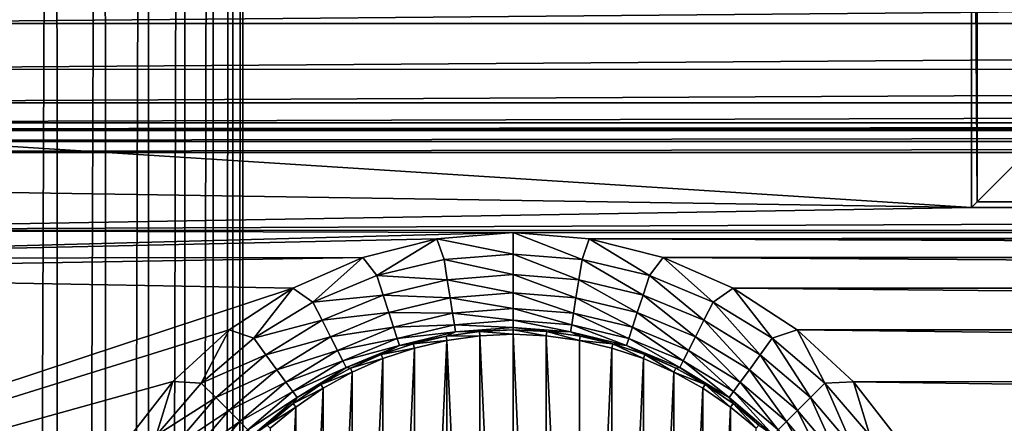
# Model space of a CAD drawing. Header units: metres. Extents: x -206 to 75, y -104 to 104.
# Tile 253 of 256: x -161.06 to -150.96, y 27.76 to 31.91. Entities that reach past the tile are written whole.
import ezdxf

# ---------------------------------------------------------------- set-up
doc = ezdxf.new("R2010")
doc.units = ezdxf.units.M
doc.layers.add('solid_01_1-CONSUMER_THERM_B_125288', color=7, linetype='CONTINUOUS')

msp = doc.modelspace()

# ---------------------------------------------------------------- linework, layer by layer
at = {"layer": 'solid_01_1-CONSUMER_THERM_B_125288'}
for points in [[(-158.776108, 66.195313), (-102.949013, 67.817345), (-158.757141, -66.251068)], [(-102.949013, 67.817345), (-158.757065, -66.804688), (-158.757141, -66.251068)], [(-102.949013, 67.817345), (-103.148926, 67.301086), (-158.757065, -66.804688)], [(-103.148926, 67.301086), (-103.25058, 66.756882), (-158.757065, -66.804688)], [(-103.25058, 66.756882), (-159.058624, -67.86515), (-158.858719, -67.348892)], [(-103.25058, 66.756882), (-103.250504, 66.203262), (-159.058624, -67.86515)], [(-103.25058, 66.756882), (-158.858719, -67.348892), (-158.757065, -66.804688)], [(-103.250504, 66.203262), (-103.231537, -66.243118), (-159.058624, -67.86515)], [(-158.877762, 65.651108), (-158.776108, 66.195313), (-158.858948, -65.706894)], [(-158.776108, 66.195313), (-158.757141, -66.251068), (-158.858948, -65.706894)], [(-159.077667, 65.13485), (-158.877762, 65.651108), (-159.059021, -65.190689)], [(-158.877762, 65.651108), (-158.858948, -65.706894), (-159.059021, -65.190689)], [(-159.369049, 64.664116), (-159.077667, 65.13485), (-159.350525, -64.720039)], [(-159.077667, 65.13485), (-159.059021, -65.190689), (-159.350525, -64.720039)], [(-159.741959, 64.254944), (-159.369049, 64.664116), (-159.723557, -64.310974)], [(-159.369049, 64.664116), (-159.350525, -64.720039), (-159.723557, -64.310974)], [(-160.183701, 63.921257), (-159.741959, 64.254944), (-160.16539, -63.977417)], [(-159.741959, 64.254944), (-159.723557, -64.310974), (-160.16539, -63.977417)], [(-160.67923, 63.674427), (-160.183701, 63.921257), (-160.660995, -63.730724)], [(-160.183701, 63.921257), (-160.16539, -63.977417), (-160.660995, -63.730724)], [(-161.211685, 63.52285), (-160.67923, 63.674427), (-161.193481, -63.579304)], [(-160.67923, 63.674427), (-160.660995, -63.730724), (-161.193481, -63.579304)], [(-151.300064, 38.981224, 6), (-162.407486, 31.403755, 6), (-163.1745, 30.736263, 6)], [(-151.300064, 29.981224, 6), (-151.300064, 38.981224, 6), (-163.1745, 30.736263, 6)], [(-151.300064, 38.981224, 6), (-161.743835, 32.170673, 6), (-162.407486, 31.403755, 6)], [(-151.242462, 30.03882, 12.6), (-151.242477, 39.038822, 12.6), (-151.300064, 38.981224, 6)], [(-151.242462, 30.03882, 12.6), (-151.300064, 38.981224, 6), (-151.300064, 29.981224, 6)], [(-149.557663, 31.723627, 12.6), (-149.557663, 39.038822, 12.6), (-151.242477, 39.038822, 12.6)], [(-151.242462, 30.03882, 12.6), (-149.557663, 31.723627, 12.6), (-151.242477, 39.038822, 12.6)], [(-173.500031, -37.518787, 108.5), (-88.500069, 37.481255, 108.5), (-173.500061, 37.481213, 108.5)], [(-173.500031, -37.518787, 108.5), (-88.500031, -37.518745, 108.5), (-88.500069, 37.481255, 108.5)], [(-163.470825, 32.451977, 63.5), (-98.530373, 32.453079, 63.5), (-164.156677, 31.866964, 63.5)], [(-164.156677, 31.866964, 63.5), (-98.530373, 32.453079, 63.5), (-97.844513, 31.867771, 63.5)], [(-164.926239, 31.397425, 63.5), (-97.844513, 31.867771, 63.5), (-97.074898, 31.397968, 63.5)], [(-164.156677, 31.866964, 63.5), (-97.844513, 31.867771, 63.5), (-164.926239, 31.397425, 63.5)], [(-151.242462, 30.03882, 12.6), (-140.931824, 30.038826, 12.6), (-149.557663, 31.723627, 12.6)], [(-164.926239, 31.397425, 63.5), (-97.074898, 31.397968, 63.5), (-165.760239, 31.055124, 63.5)], [(-165.760239, 31.055124, 63.5), (-97.074898, 31.397968, 63.5), (-96.240799, 31.055445, 63.5)], [(-165.760239, 31.055124, 63.5), (-96.240799, 31.055445, 63.5), (-166.637772, 30.848637, 63.5)], [(-166.637772, 30.848637, 63.5), (-96.240799, 31.055445, 63.5), (-95.363098, 30.848785, 63.5)], [(-166.637772, 30.848637, 63.5), (-95.363098, 30.848785, 63.5), (-167.536896, 30.783134, 63.5)], [(-167.536896, 30.783134, 63.5), (-95.363098, 30.848785, 63.5), (-94.463799, 30.783165, 63.5)], [(-171.595749, 30.658348, 63.5), (-90.423759, 30.770737, 63.5), (-90.404373, 30.658386, 63.5)], [(-171.57637, 30.770697, 63.5), (-90.423759, 30.770737, 63.5), (-171.595749, 30.658348, 63.5)], [(-167.536896, 30.783134, 63.5), (-94.463799, 30.783165, 63.5), (-171.57637, 30.770697, 63.5)], [(-171.57637, 30.770697, 63.5), (-94.463799, 30.783165, 63.5), (-90.423759, 30.770737, 63.5)], [(-151.300064, 29.981224, 6), (-163.1745, 30.736263, 6), (-164.03833, 30.177938, 6)], [(-171.595749, 30.658348, 63.5), (-90.404373, 30.658386, 63.5), (-171.602219, 30.54476, 63.5)], [(-171.602219, 30.54476, 63.5), (-90.404373, 30.658386, 63.5), (-90.397903, 30.544798, 63.5)], [(-171.602219, 30.54476, 63.5), (-90.397903, 30.544798, 63.5), (-170.501846, 20.279419, 63.5)], [(-91.49826, 20.279457, 63.5), (-170.501846, 20.279419, 63.5), (-90.397903, 30.544798, 63.5)], [(-151.300064, 29.981224, 6), (-164.03833, 30.177938, 6), (-164.976791, 29.747124, 6)], [(-110.700066, 29.981243, 6), (-164.976791, 29.747124, 6), (-97.010811, 29.742474, 6)], [(-110.700066, 29.981243, 6), (-151.300064, 29.981224, 6), (-164.976791, 29.747124, 6)], [(-133.922379, 30.009838, 9.277987), (-151.242462, 30.03882, 12.6), (-151.300064, 29.981224, 6)], [(-133.922379, 30.009838, 9.277987), (-151.300064, 29.981224, 6), (-110.700066, 29.981243, 6)], [(-139.351501, 30.028725, 11.442305), (-140.931824, 30.038826, 12.6), (-151.242462, 30.03882, 12.6)], [(-135.818588, 30.014114, 9.76799), (-151.242462, 30.03882, 12.6), (-133.922379, 30.009838, 9.277987)], [(-137.638733, 30.020445, 10.493651), (-151.242462, 30.03882, 12.6), (-135.818588, 30.014114, 9.76799)], [(-139.351501, 30.028725, 11.442305), (-151.242462, 30.03882, 12.6), (-137.638733, 30.020445, 10.493651)], [(-156.000061, 29.722532, 6), (-164.976791, 29.747124, 6), (-165.964828, 29.455692, 6)], [(-156.780014, 29.65794, 6), (-156.000061, 29.722532, 6), (-165.964828, 29.455692, 6)], [(-156.000061, 29.722532, 6), (-97.010811, 29.742474, 6), (-164.976791, 29.747124, 6)], [(-156.000061, 29.502316, 6.024549), (-156.000061, 29.722532, 6), (-156.780014, 29.65794, 6)], [(-106.000061, 29.722557, 6), (-97.010811, 29.742474, 6), (-156.000061, 29.722532, 6)], [(-106.000061, 29.722557, 6), (-156.000061, 29.722532, 6), (-155.219574, 29.65785, 6)], [(-155.292801, 29.446653, 6.024549), (-155.219574, 29.65785, 6), (-156.000061, 29.722532, 6)], [(-155.292801, 29.446653, 6.024549), (-156.000061, 29.722532, 6), (-156.000061, 29.502316, 6.024549)], [(-106.780022, 29.657963, 6), (-106.000061, 29.722557, 6), (-155.219574, 29.65785, 6)], [(-157.539139, 29.465778, 6), (-156.780014, 29.65794, 6), (-165.964828, 29.455692, 6)], [(-157.397156, 29.281036, 6.024549), (-156.780014, 29.65794, 6), (-157.539139, 29.465778, 6)], [(-157.397156, 29.281036, 6.024549), (-156.707321, 29.446653, 6.024549), (-156.780014, 29.65794, 6)], [(-156.707321, 29.446653, 6.024549), (-156.000061, 29.502316, 6.024549), (-156.780014, 29.65794, 6)], [(-155.292801, 29.446653, 6.024549), (-154.602966, 29.281038, 6.024549), (-155.219574, 29.65785, 6)], [(-107.539146, 29.465803, 6), (-106.780022, 29.657963, 6), (-155.219574, 29.65785, 6)], [(-107.539146, 29.465803, 6), (-155.219574, 29.65785, 6), (-154.460449, 29.465595, 6)], [(-154.602966, 29.281038, 6.024549), (-154.460449, 29.465595, 6), (-155.219574, 29.65785, 6)], [(-156.000061, 29.291702, 6.097567), (-156.000061, 29.502316, 6.024549), (-156.707321, 29.446653, 6.024549)], [(-155.32576, 29.238634, 6.097567), (-156.000061, 29.502316, 6.024549), (-156.000061, 29.291702, 6.097567)], [(-155.32576, 29.238634, 6.097567), (-155.292801, 29.446653, 6.024549), (-156.000061, 29.502316, 6.024549)], [(-157.539139, 29.465778, 6), (-165.964828, 29.455692, 6), (-166.98436, 29.30842, 6)], [(-158.256302, 29.151281, 6), (-157.539139, 29.465778, 6), (-166.98436, 29.30842, 6)], [(-158.052597, 29.009544, 6.024549), (-157.539139, 29.465778, 6), (-158.256302, 29.151281, 6)], [(-158.052597, 29.009544, 6.024549), (-157.397156, 29.281036, 6.024549), (-157.539139, 29.465778, 6)], [(-156.674377, 29.238632, 6.097567), (-156.707321, 29.446653, 6.024549), (-157.397156, 29.281036, 6.024549)], [(-156.674377, 29.238632, 6.097567), (-156.000061, 29.291702, 6.097567), (-156.707321, 29.446653, 6.024549)], [(-154.668045, 29.080732, 6.097567), (-155.292801, 29.446653, 6.024549), (-155.32576, 29.238634, 6.097567)], [(-154.668045, 29.080732, 6.097567), (-154.602966, 29.281038, 6.024549), (-155.292801, 29.446653, 6.024549)], [(-154.602966, 29.281038, 6.024549), (-153.947525, 29.009546, 6.024549), (-154.460449, 29.465595, 6)], [(-108.256302, 29.151304, 6), (-107.539146, 29.465803, 6), (-154.460449, 29.465595, 6)], [(-108.256302, 29.151304, 6), (-154.460449, 29.465595, 6), (-153.743317, 29.151012, 6)], [(-153.947525, 29.009546, 6.024549), (-153.743317, 29.151012, 6), (-154.460449, 29.465595, 6)], [(-158.256302, 29.151281, 6), (-166.98436, 29.30842, 6), (-170.007217, 25.261768, 6)], [(-157.332077, 29.080732, 6.097567), (-157.397156, 29.281036, 6.024549), (-158.052597, 29.009544, 6.024549)], [(-156.674377, 29.238632, 6.097567), (-157.397156, 29.281036, 6.024549), (-157.332077, 29.080732, 6.097567)], [(-156.674377, 29.238632, 6.097567), (-156.000061, 29.102497, 6.215427), (-156.000061, 29.291702, 6.097567)], [(-155.355347, 29.051758, 6.215427), (-156.000061, 29.291702, 6.097567), (-156.000061, 29.102497, 6.215427)], [(-155.32576, 29.238634, 6.097567), (-156.000061, 29.291702, 6.097567), (-155.355347, 29.051758, 6.215427)], [(-154.043152, 28.821888, 6.097567), (-154.602966, 29.281038, 6.024549), (-154.668045, 29.080732, 6.097567)], [(-154.043152, 28.821888, 6.097567), (-153.947525, 29.009546, 6.024549), (-154.602966, 29.281038, 6.024549)], [(-156.674377, 29.238632, 6.097567), (-157.332077, 29.080732, 6.097567), (-156.644775, 29.051756, 6.215427)], [(-156.674377, 29.238632, 6.097567), (-156.644775, 29.051756, 6.215427), (-156.000061, 29.102497, 6.215427)], [(-155.32576, 29.238634, 6.097567), (-155.355347, 29.051758, 6.215427), (-154.726517, 28.900787, 6.215427)], [(-154.668045, 29.080732, 6.097567), (-155.32576, 29.238634, 6.097567), (-154.726517, 28.900787, 6.215427)], [(-158.911911, 28.723028, 6), (-158.256302, 29.151281, 6), (-170.007217, 25.261768, 6)], [(-158.657501, 28.638863, 6.024549), (-158.256302, 29.151281, 6), (-158.911911, 28.723028, 6)], [(-158.657501, 28.638863, 6.024549), (-158.052597, 29.009544, 6.024549), (-158.256302, 29.151281, 6)], [(-157.332077, 29.080732, 6.097567), (-158.052597, 29.009544, 6.024549), (-157.956985, 28.821888, 6.097567)], [(-157.332077, 29.080732, 6.097567), (-157.956985, 28.821888, 6.097567), (-157.273605, 28.900785, 6.215427)], [(-157.332077, 29.080732, 6.097567), (-157.273605, 28.900785, 6.215427), (-156.644775, 29.051756, 6.215427)], [(-156.644775, 29.051756, 6.215427), (-156.000061, 28.944099, 6.372272), (-156.000061, 29.102497, 6.215427)], [(-155.380127, 28.895311, 6.372272), (-156.000061, 29.102497, 6.215427), (-156.000061, 28.944099, 6.372272)], [(-155.355347, 29.051758, 6.215427), (-156.000061, 29.102497, 6.215427), (-155.380127, 28.895311, 6.372272)], [(-154.668045, 29.080732, 6.097567), (-154.726517, 28.900787, 6.215427), (-154.129044, 28.653305, 6.215427)], [(-154.043152, 28.821888, 6.097567), (-154.668045, 29.080732, 6.097567), (-154.129044, 28.653305, 6.215427)], [(-153.947525, 29.009546, 6.024549), (-153.342636, 28.638865, 6.024549), (-153.743317, 29.151012, 6)], [(-108.911919, 28.723053, 6), (-108.256302, 29.151304, 6), (-153.743317, 29.151012, 6)], [(-108.911919, 28.723053, 6), (-153.743317, 29.151012, 6), (-153.087753, 28.722683, 6)], [(-153.342636, 28.638865, 6.024549), (-153.087753, 28.722683, 6), (-153.743317, 29.151012, 6)], [(-157.956985, 28.821888, 6.097567), (-158.052597, 29.009544, 6.024549), (-158.657501, 28.638863, 6.024549)], [(-156.644775, 29.051756, 6.215427), (-157.273605, 28.900785, 6.215427), (-156.619995, 28.895309, 6.372272)], [(-156.644775, 29.051756, 6.215427), (-156.619995, 28.895309, 6.372272), (-156.000061, 28.944099, 6.372272)], [(-155.355347, 29.051758, 6.215427), (-155.380127, 28.895311, 6.372272), (-154.775467, 28.750143, 6.372272)], [(-154.726517, 28.900787, 6.215427), (-155.355347, 29.051758, 6.215427), (-154.775467, 28.750143, 6.372272)], [(-153.466431, 28.468475, 6.097567), (-153.947525, 29.009546, 6.024549), (-154.043152, 28.821888, 6.097567)], [(-153.466431, 28.468475, 6.097567), (-153.342636, 28.638865, 6.024549), (-153.947525, 29.009546, 6.024549)], [(-157.956985, 28.821888, 6.097567), (-157.871078, 28.653303, 6.215427), (-157.273605, 28.900785, 6.215427)], [(-157.273605, 28.900785, 6.215427), (-157.871078, 28.653303, 6.215427), (-157.224655, 28.750143, 6.372272)], [(-157.273605, 28.900785, 6.215427), (-157.224655, 28.750143, 6.372272), (-156.619995, 28.895309, 6.372272)], [(-156.619995, 28.895309, 6.372272), (-157.224655, 28.750143, 6.372272), (-156.601273, 28.777067, 6.560308)], [(-156.619995, 28.895309, 6.372272), (-156.000061, 28.824385, 6.560308), (-156.000061, 28.944099, 6.372272)], [(-156.619995, 28.895309, 6.372272), (-156.601273, 28.777067, 6.560308), (-156.000061, 28.824385, 6.560308)], [(-155.398865, 28.777069, 6.560308), (-156.000061, 28.944099, 6.372272), (-156.000061, 28.824385, 6.560308)], [(-155.380127, 28.895311, 6.372272), (-156.000061, 28.944099, 6.372272), (-155.398865, 28.777069, 6.560308)], [(-155.380127, 28.895311, 6.372272), (-155.398865, 28.777069, 6.560308), (-154.812454, 28.636288, 6.560308)], [(-154.775467, 28.750143, 6.372272), (-155.380127, 28.895311, 6.372272), (-154.812454, 28.636288, 6.560308)], [(-154.726517, 28.900787, 6.215427), (-154.775467, 28.750143, 6.372272), (-154.200958, 28.512173, 6.372272)], [(-154.129044, 28.653305, 6.215427), (-154.726517, 28.900787, 6.215427), (-154.200958, 28.512173, 6.372272)], [(-157.956985, 28.821888, 6.097567), (-158.657501, 28.638863, 6.024549), (-158.533707, 28.468472, 6.097567)], [(-157.956985, 28.821888, 6.097567), (-158.533707, 28.468472, 6.097567), (-157.871078, 28.653303, 6.215427)], [(-157.224655, 28.750143, 6.372272), (-157.187668, 28.636286, 6.560308), (-156.601273, 28.777067, 6.560308)], [(-156.601273, 28.777067, 6.560308), (-157.187668, 28.636286, 6.560308), (-156.589523, 28.702906, 6.770193)], [(-156.601273, 28.777067, 6.560308), (-156.000061, 28.749296, 6.770193), (-156.000061, 28.824385, 6.560308)], [(-156.601273, 28.777067, 6.560308), (-156.589523, 28.702906, 6.770193), (-156.000061, 28.749296, 6.770193)], [(-155.410599, 28.702906, 6.770193), (-156.000061, 28.824385, 6.560308), (-156.000061, 28.749296, 6.770193)], [(-155.398865, 28.777069, 6.560308), (-156.000061, 28.824385, 6.560308), (-155.410599, 28.702906, 6.770193)], [(-155.398865, 28.777069, 6.560308), (-155.410599, 28.702906, 6.770193), (-154.835663, 28.564875, 6.770193)], [(-154.812454, 28.636288, 6.560308), (-155.398865, 28.777069, 6.560308), (-154.835663, 28.564875, 6.770193)], [(-154.043152, 28.821888, 6.097567), (-154.129044, 28.653305, 6.215427), (-153.577637, 28.315405, 6.215427)], [(-153.466431, 28.468475, 6.097567), (-154.043152, 28.821888, 6.097567), (-153.577637, 28.315405, 6.215427)], [(-159.488098, 28.192703, 6), (-158.911911, 28.723028, 6), (-170.007217, 25.261768, 6)], [(-159.19696, 28.178116, 6.024549), (-158.911911, 28.723028, 6), (-159.488098, 28.192703, 6)], [(-159.19696, 28.178116, 6.024549), (-158.657501, 28.638863, 6.024549), (-158.911911, 28.723028, 6)], [(-157.871078, 28.653303, 6.215427), (-157.799179, 28.512171, 6.372272), (-157.224655, 28.750143, 6.372272)], [(-157.224655, 28.750143, 6.372272), (-157.799179, 28.512171, 6.372272), (-157.187668, 28.636286, 6.560308)], [(-157.187668, 28.636286, 6.560308), (-157.164459, 28.564873, 6.770193), (-156.589523, 28.702906, 6.770193)], [(-156.589523, 28.702906, 6.770193), (-157.164459, 28.564873, 6.770193), (-156.687531, 28.658867, 6.991273)], [(-156.589523, 28.702906, 6.770193), (-156.687531, 28.658867, 6.991273), (-156.345276, 28.706612, 6.991273)], [(-156.340942, 28.663113, 12), (-156.345276, 28.706612, 6.991273), (-156.687531, 28.658867, 6.991273)], [(-156.000061, 28.749296, 6.770193), (-156.589523, 28.702906, 6.770193), (-156.000061, 28.72257, 6.991273)], [(-156.589523, 28.702906, 6.770193), (-156.345276, 28.706612, 6.991273), (-156.000061, 28.72257, 6.991273)], [(-156.000061, 28.67886, 12), (-156.000061, 28.72257, 6.991273), (-156.345276, 28.706612, 6.991273)], [(-156.340942, 28.663113, 12), (-156.000061, 28.67886, 12), (-156.345276, 28.706612, 6.991273)], [(-156.340942, 28.663113, 12), (-156.000061, 21.283583, 12), (-156.000061, 28.67886, 12)], [(-155.654861, 28.706612, 6.991273), (-156.000061, 28.749296, 6.770193), (-156.000061, 28.72257, 6.991273)], [(-155.410599, 28.702906, 6.770193), (-156.000061, 28.749296, 6.770193), (-155.654861, 28.706612, 6.991273)], [(-155.659195, 28.663113, 12), (-155.654861, 28.706612, 6.991273), (-156.000061, 28.72257, 6.991273)], [(-156.000061, 28.67886, 12), (-155.659195, 28.663113, 12), (-156.000061, 28.72257, 6.991273)], [(-156.000061, 28.67886, 12), (-156.000061, 21.283583, 12), (-155.65918, 21.299332, 12)], [(-156.000061, 28.67886, 12), (-155.65918, 21.299332, 12), (-155.659195, 28.663113, 12)], [(-155.659195, 28.663113, 12), (-155.320419, 28.615866, 12), (-155.654861, 28.706612, 6.991273)], [(-155.410599, 28.702906, 6.770193), (-155.654861, 28.706612, 6.991273), (-155.312561, 28.658863, 6.991273)], [(-155.320419, 28.615866, 12), (-155.312561, 28.658863, 6.991273), (-155.654861, 28.706612, 6.991273)], [(-155.410599, 28.702906, 6.770193), (-155.312561, 28.658863, 6.991273), (-154.976181, 28.579744, 6.991273)], [(-154.835663, 28.564875, 6.770193), (-155.410599, 28.702906, 6.770193), (-154.976181, 28.579744, 6.991273)], [(-154.775467, 28.750143, 6.372272), (-154.812454, 28.636288, 6.560308), (-154.25531, 28.405506, 6.560308)], [(-154.200958, 28.512173, 6.372272), (-154.775467, 28.750143, 6.372272), (-154.25531, 28.405506, 6.560308)], [(-153.342636, 28.638865, 6.024549), (-152.803162, 28.17812, 6.024549), (-153.087753, 28.722683, 6)], [(-109.488098, 28.192726, 6), (-108.911919, 28.723053, 6), (-153.087753, 28.722683, 6)], [(-109.488098, 28.192726, 6), (-153.087753, 28.722683, 6), (-152.511642, 28.192287, 6)], [(-152.803162, 28.17812, 6.024549), (-152.511642, 28.192287, 6), (-153.087753, 28.722683, 6)], [(-158.533707, 28.468472, 6.097567), (-158.657501, 28.638863, 6.024549), (-159.19696, 28.178116, 6.024549)], [(-158.533707, 28.468472, 6.097567), (-158.422485, 28.315401, 6.215427), (-157.871078, 28.653303, 6.215427)], [(-157.871078, 28.653303, 6.215427), (-158.422485, 28.315401, 6.215427), (-157.799179, 28.512171, 6.372272)], [(-157.799179, 28.512171, 6.372272), (-157.744827, 28.405504, 6.560308), (-157.187668, 28.636286, 6.560308)], [(-157.187668, 28.636286, 6.560308), (-157.744827, 28.405504, 6.560308), (-157.164459, 28.564873, 6.770193)], [(-157.744827, 28.405504, 6.560308), (-157.710739, 28.3386, 6.770193), (-157.164459, 28.564873, 6.770193)], [(-157.164459, 28.564873, 6.770193), (-157.710739, 28.3386, 6.770193), (-157.351593, 28.469927, 6.991273)], [(-157.164459, 28.564873, 6.770193), (-157.351593, 28.469927, 6.991273), (-157.023926, 28.579748, 6.991273)], [(-157.012146, 28.537661, 12), (-157.023926, 28.579748, 6.991273), (-157.351593, 28.469927, 6.991273)], [(-157.164459, 28.564873, 6.770193), (-157.023926, 28.579748, 6.991273), (-156.687531, 28.658867, 6.991273)], [(-156.679718, 28.61586, 12), (-156.687531, 28.658867, 6.991273), (-157.023926, 28.579748, 6.991273)], [(-157.012146, 28.537661, 12), (-156.679718, 28.61586, 12), (-157.023926, 28.579748, 6.991273)], [(-157.0121, 21.424772, 12), (-156.679718, 28.61586, 12), (-157.012146, 28.537661, 12)], [(-156.679703, 21.346579, 12), (-156.679718, 28.61586, 12), (-157.0121, 21.424772, 12)], [(-156.679718, 28.61586, 12), (-156.340942, 28.663113, 12), (-156.687531, 28.658867, 6.991273)], [(-156.340927, 21.29933, 12), (-156.340942, 28.663113, 12), (-156.679718, 28.61586, 12)], [(-156.340927, 21.29933, 12), (-156.679718, 28.61586, 12), (-156.679703, 21.346579, 12)], [(-156.340927, 21.29933, 12), (-156.000061, 21.283583, 12), (-156.340942, 28.663113, 12)], [(-155.659195, 28.663113, 12), (-155.65918, 21.299332, 12), (-155.320404, 21.346582, 12)], [(-155.659195, 28.663113, 12), (-155.320404, 21.346582, 12), (-155.320419, 28.615866, 12)], [(-155.320419, 28.615866, 12), (-154.976181, 28.579744, 6.991273), (-155.312561, 28.658863, 6.991273)], [(-155.320419, 28.615866, 12), (-154.988022, 28.537672, 12), (-154.976181, 28.579744, 6.991273)], [(-155.320419, 28.615866, 12), (-155.320404, 21.346582, 12), (-154.988022, 28.537672, 12)], [(-154.988022, 28.537672, 12), (-154.664642, 28.429281, 12), (-154.976181, 28.579744, 6.991273)], [(-154.835663, 28.564875, 6.770193), (-154.976181, 28.579744, 6.991273), (-154.648514, 28.469919, 6.991273)], [(-154.664642, 28.429281, 12), (-154.648514, 28.469919, 6.991273), (-154.976181, 28.579744, 6.991273)], [(-154.812454, 28.636288, 6.560308), (-154.835663, 28.564875, 6.770193), (-154.289398, 28.338602, 6.770193)], [(-154.835663, 28.564875, 6.770193), (-154.648514, 28.469919, 6.991273), (-154.332382, 28.330334, 6.991273)], [(-154.289398, 28.338602, 6.770193), (-154.835663, 28.564875, 6.770193), (-154.332382, 28.330334, 6.991273)], [(-154.25531, 28.405506, 6.560308), (-154.812454, 28.636288, 6.560308), (-154.289398, 28.338602, 6.770193)], [(-154.129044, 28.653305, 6.215427), (-154.200958, 28.512173, 6.372272), (-153.670746, 28.18726, 6.372272)], [(-153.577637, 28.315405, 6.215427), (-154.129044, 28.653305, 6.215427), (-153.670746, 28.18726, 6.372272)], [(-152.952087, 28.029194, 6.097567), (-153.342636, 28.638865, 6.024549), (-153.466431, 28.468475, 6.097567)], [(-152.952087, 28.029194, 6.097567), (-152.803162, 28.17812, 6.024549), (-153.342636, 28.638865, 6.024549)], [(-158.533707, 28.468472, 6.097567), (-159.19696, 28.178116, 6.024549), (-159.048035, 28.02919, 6.097567)], [(-158.533707, 28.468472, 6.097567), (-159.048035, 28.02919, 6.097567), (-158.422485, 28.315401, 6.215427)], [(-158.422485, 28.315401, 6.215427), (-158.329391, 28.187256, 6.372272), (-157.799179, 28.512171, 6.372272)], [(-157.799179, 28.512171, 6.372272), (-158.329391, 28.187256, 6.372272), (-157.744827, 28.405504, 6.560308)], [(-157.710739, 28.3386, 6.770193), (-157.667725, 28.330341, 6.991273), (-157.351593, 28.469927, 6.991273)], [(-157.335526, 28.429266, 12), (-157.351593, 28.469927, 6.991273), (-157.667725, 28.330341, 6.991273)], [(-157.335526, 28.429266, 12), (-157.012146, 28.537661, 12), (-157.351593, 28.469927, 6.991273)], [(-157.33548, 21.533163, 12), (-157.012146, 28.537661, 12), (-157.335526, 28.429266, 12)], [(-157.0121, 21.424772, 12), (-157.012146, 28.537661, 12), (-157.33548, 21.533163, 12)], [(-154.988022, 28.537672, 12), (-155.320404, 21.346582, 12), (-154.987976, 21.424784, 12)], [(-154.988022, 28.537672, 12), (-154.987976, 21.424784, 12), (-154.664642, 28.429281, 12)], [(-154.664642, 28.429281, 12), (-154.351761, 28.291142, 12), (-154.648514, 28.469919, 6.991273)], [(-154.351761, 28.291142, 12), (-154.332382, 28.330334, 6.991273), (-154.648514, 28.469919, 6.991273)], [(-154.200958, 28.512173, 6.372272), (-154.25531, 28.405506, 6.560308), (-153.741104, 28.090406, 6.560308)], [(-153.670746, 28.18726, 6.372272), (-154.200958, 28.512173, 6.372272), (-153.741104, 28.090406, 6.560308)], [(-153.466431, 28.468475, 6.097567), (-153.577637, 28.315405, 6.215427), (-153.085876, 27.895405, 6.215427)], [(-152.952087, 28.029194, 6.097567), (-153.466431, 28.468475, 6.097567), (-153.085876, 27.895405, 6.215427)], [(-158.329391, 28.187256, 6.372272), (-158.259018, 28.090405, 6.560308), (-157.744827, 28.405504, 6.560308)], [(-157.744827, 28.405504, 6.560308), (-158.259018, 28.090405, 6.560308), (-157.710739, 28.3386, 6.770193)], [(-157.648422, 28.291109, 12), (-157.335526, 28.429266, 12), (-157.667725, 28.330341, 6.991273)], [(-157.648361, 21.671301, 12), (-157.335526, 28.429266, 12), (-157.648422, 28.291109, 12)], [(-157.33548, 21.533163, 12), (-157.335526, 28.429266, 12), (-157.648361, 21.671301, 12)], [(-154.664642, 28.429281, 12), (-154.987976, 21.424784, 12), (-154.664597, 21.533178, 12)], [(-154.664642, 28.429281, 12), (-154.664597, 21.533178, 12), (-154.351761, 28.291142, 12)], [(-154.25531, 28.405506, 6.560308), (-154.289398, 28.338602, 6.770193), (-153.785248, 28.029659, 6.770193)], [(-153.741104, 28.090406, 6.560308), (-154.25531, 28.405506, 6.560308), (-153.785248, 28.029659, 6.770193)], [(-159.048035, 28.02919, 6.097567), (-158.914246, 27.895401, 6.215427), (-158.422485, 28.315401, 6.215427)], [(-158.422485, 28.315401, 6.215427), (-158.914246, 27.895401, 6.215427), (-158.329391, 28.187256, 6.372272)], [(-158.259018, 28.090405, 6.560308), (-158.214874, 28.029657, 6.770193), (-157.710739, 28.3386, 6.770193)], [(-157.710739, 28.3386, 6.770193), (-158.214874, 28.029657, 6.770193), (-157.96962, 28.162182, 6.991273)], [(-157.710739, 28.3386, 6.770193), (-157.96962, 28.162182, 6.991273), (-157.667725, 28.330341, 6.991273)], [(-157.648422, 28.291109, 12), (-157.667725, 28.330341, 6.991273), (-157.96962, 28.162182, 6.991273)], [(-157.946838, 28.124895, 12), (-157.648422, 28.291109, 12), (-157.96962, 28.162182, 6.991273)], [(-157.946732, 21.837484, 12), (-157.648422, 28.291109, 12), (-157.946838, 28.124895, 12)], [(-157.648361, 21.671301, 12), (-157.648422, 28.291109, 12), (-157.946732, 21.837484, 12)], [(-154.351761, 28.291142, 12), (-154.664597, 21.533178, 12), (-154.351685, 21.671333, 12)], [(-154.351761, 28.291142, 12), (-154.030487, 28.162174, 6.991273), (-154.332382, 28.330334, 6.991273)], [(-154.351761, 28.291142, 12), (-154.053391, 28.124958, 12), (-154.030487, 28.162174, 6.991273)], [(-154.351761, 28.291142, 12), (-154.351685, 21.671333, 12), (-154.053391, 28.124958, 12)], [(-154.289398, 28.338602, 6.770193), (-154.332382, 28.330334, 6.991273), (-154.030487, 28.162174, 6.991273)], [(-153.785248, 28.029659, 6.770193), (-154.289398, 28.338602, 6.770193), (-154.030487, 28.162174, 6.991273)], [(-153.577637, 28.315405, 6.215427), (-153.670746, 28.18726, 6.372272), (-153.197891, 27.783401, 6.372272)], [(-153.085876, 27.895405, 6.215427), (-153.577637, 28.315405, 6.215427), (-153.197891, 27.783401, 6.372272)], [(-159.969131, 27.574772, 6), (-159.488098, 28.192703, 6), (-170.007217, 25.261768, 6)], [(-159.6577, 27.638653, 6.024549), (-159.488098, 28.192703, 6), (-159.969131, 27.574772, 6)], [(-159.6577, 27.638653, 6.024549), (-159.19696, 28.178116, 6.024549), (-159.488098, 28.192703, 6)], [(-159.048035, 28.02919, 6.097567), (-159.19696, 28.178116, 6.024549), (-159.6577, 27.638653, 6.024549)], [(-158.914246, 27.895401, 6.215427), (-158.802246, 27.7834, 6.372272), (-158.329391, 28.187256, 6.372272)], [(-158.329391, 28.187256, 6.372272), (-158.802246, 27.7834, 6.372272), (-158.259018, 28.090405, 6.560308)], [(-158.214874, 28.029657, 6.770193), (-158.25473, 27.966885, 6.991273), (-157.96962, 28.162182, 6.991273)], [(-157.946838, 28.124895, 12), (-157.96962, 28.162182, 6.991273), (-158.25473, 27.966885, 6.991273)], [(-154.053391, 28.124958, 12), (-153.771988, 27.932178, 12), (-154.030487, 28.162174, 6.991273)], [(-153.785248, 28.029659, 6.770193), (-154.030487, 28.162174, 6.991273), (-153.745377, 27.966875, 6.991273)], [(-153.771988, 27.932178, 12), (-153.745377, 27.966875, 6.991273), (-154.030487, 28.162174, 6.991273)], [(-153.670746, 28.18726, 6.372272), (-153.741104, 28.090406, 6.560308), (-153.282532, 27.69875, 6.560308)], [(-153.197891, 27.783401, 6.372272), (-153.670746, 28.18726, 6.372272), (-153.282532, 27.69875, 6.560308)], [(-152.512817, 27.51486, 6.097567), (-152.803162, 28.17812, 6.024549), (-152.952087, 28.029194, 6.097567)], [(-152.803162, 28.17812, 6.024549), (-152.342422, 27.638657, 6.024549), (-152.511642, 28.192287, 6)], [(-152.512817, 27.51486, 6.097567), (-152.342422, 27.638657, 6.024549), (-152.803162, 28.17812, 6.024549)], [(-109.969131, 27.574797, 6), (-109.488098, 28.192726, 6), (-152.511642, 28.192287, 6)], [(-109.969131, 27.574797, 6), (-152.511642, 28.192287, 6), (-152.030685, 27.574299, 6)], [(-152.342422, 27.638657, 6.024549), (-152.030685, 27.574299, 6), (-152.511642, 28.192287, 6)], [(-158.802246, 27.7834, 6.372272), (-158.71759, 27.698746, 6.560308), (-158.259018, 28.090405, 6.560308)], [(-158.259018, 28.090405, 6.560308), (-158.71759, 27.698746, 6.560308), (-158.214874, 28.029657, 6.770193)], [(-158.228226, 27.93211, 12), (-157.946838, 28.124895, 12), (-158.25473, 27.966885, 6.991273)], [(-158.228134, 22.030264, 12), (-157.946838, 28.124895, 12), (-158.228226, 27.93211, 12)], [(-157.946732, 21.837484, 12), (-157.946838, 28.124895, 12), (-158.228134, 22.030264, 12)], [(-154.053391, 28.124958, 12), (-154.351685, 21.671333, 12), (-154.053284, 21.837549, 12)], [(-154.053391, 28.124958, 12), (-154.053284, 21.837549, 12), (-153.771988, 27.932178, 12)], [(-153.741104, 28.090406, 6.560308), (-153.785248, 28.029659, 6.770193), (-153.335632, 27.645655, 6.770193)], [(-153.282532, 27.69875, 6.560308), (-153.741104, 28.090406, 6.560308), (-153.335632, 27.645655, 6.770193)], [(-159.048035, 28.02919, 6.097567), (-159.6577, 27.638653, 6.024549), (-159.48732, 27.514856, 6.097567)], [(-159.048035, 28.02919, 6.097567), (-159.48732, 27.514856, 6.097567), (-158.914246, 27.895401, 6.215427)], [(-158.71759, 27.698746, 6.560308), (-158.66449, 27.645651, 6.770193), (-158.214874, 28.029657, 6.770193)], [(-158.214874, 28.029657, 6.770193), (-158.66449, 27.645651, 6.770193), (-158.25473, 27.966885, 6.991273)], [(-158.66449, 27.645651, 6.770193), (-158.520584, 27.746115, 6.991273), (-158.25473, 27.966885, 6.991273)], [(-158.228226, 27.93211, 12), (-158.25473, 27.966885, 6.991273), (-158.520584, 27.746115, 6.991273)], [(-153.785248, 28.029659, 6.770193), (-153.745377, 27.966875, 6.991273), (-153.479523, 27.746103, 6.991273)], [(-153.335632, 27.645655, 6.770193), (-153.785248, 28.029659, 6.770193), (-153.479523, 27.746103, 6.991273)], [(-153.771988, 27.932178, 12), (-153.508896, 27.71372, 12), (-153.745377, 27.966875, 6.991273)], [(-153.508896, 27.71372, 12), (-153.479523, 27.746103, 6.991273), (-153.745377, 27.966875, 6.991273)], [(-152.952087, 28.029194, 6.097567), (-153.085876, 27.895405, 6.215427), (-152.665878, 27.403648, 6.215427)], [(-152.512817, 27.51486, 6.097567), (-152.952087, 28.029194, 6.097567), (-152.665878, 27.403648, 6.215427)], [(-159.48732, 27.514856, 6.097567), (-159.334244, 27.403645, 6.215427), (-158.914246, 27.895401, 6.215427)], [(-158.914246, 27.895401, 6.215427), (-159.334244, 27.403645, 6.215427), (-158.802246, 27.7834, 6.372272)], [(-158.491318, 27.713636, 12), (-158.228226, 27.93211, 12), (-158.520584, 27.746115, 6.991273)], [(-158.491226, 22.248724, 12), (-158.228226, 27.93211, 12), (-158.491318, 27.713636, 12)], [(-158.228134, 22.030264, 12), (-158.228226, 27.93211, 12), (-158.491226, 22.248724, 12)], [(-153.771988, 27.932178, 12), (-154.053284, 21.837549, 12), (-153.771896, 22.030334, 12)], [(-153.771988, 27.932178, 12), (-153.771896, 22.030334, 12), (-153.508896, 27.71372, 12)], [(-153.085876, 27.895405, 6.215427), (-153.197891, 27.783401, 6.372272), (-152.794022, 27.310545, 6.372272)], [(-152.665878, 27.403648, 6.215427), (-153.085876, 27.895405, 6.215427), (-152.794022, 27.310545, 6.372272)], [(-159.334244, 27.403645, 6.215427), (-159.2061, 27.310541, 6.372272), (-158.802246, 27.7834, 6.372272)], [(-158.802246, 27.7834, 6.372272), (-159.2061, 27.310541, 6.372272), (-158.71759, 27.698746, 6.560308)], [(-153.197891, 27.783401, 6.372272), (-153.282532, 27.69875, 6.560308), (-152.890884, 27.240177, 6.560308)], [(-152.794022, 27.310545, 6.372272), (-153.197891, 27.783401, 6.372272), (-152.890884, 27.240177, 6.560308)]]:
    msp.add_3dface(points, dxfattribs=at)

doc.saveas('drawing.dxf')
